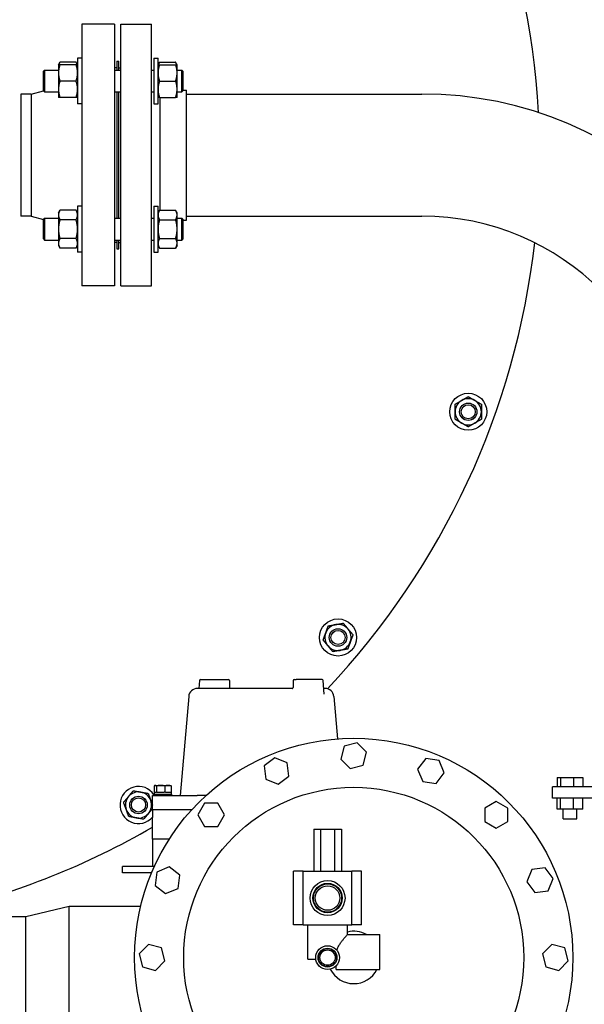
# Model space of a CAD drawing. Header units: inches. Extents: x 5 to 1128, y -85 to 748.
# Tile 115 of 256: x 210 to 226, y 200 to 228. Entities that reach past the tile are written whole.
import ezdxf

# ---------------------------------------------------------------- set-up
doc = ezdxf.new("R2010")
doc.units = ezdxf.units.IN
doc.header["$LTSCALE"] = 32
doc.header["$MEASUREMENT"] = 0
doc.layers.add('Visible (ANSI)', color=7, linetype='Continuous', lineweight=30)

msp = doc.modelspace()

# ---------------------------------------------------------------- linework, layer by layer
at = {"layer": 'Visible (ANSI)'}
for p, q in [((211.68226, 227.79617), (211.68226, 220.29617)), ((212.62226, 227.79617), (211.68226, 227.79617)), ((212.62226, 227.79617), (212.62226, 220.29617)), ((212.80476, 220.29617), (212.80476, 227.79617)), ((212.80476, 227.79617), (213.68476, 227.79617)), ((213.68476, 220.29617), (213.68476, 227.79617)), ((211.56026, 226.82374), (211.56026, 225.51124)), ((211.68226, 226.82374), (211.56026, 226.82374)), ((213.74526, 226.82374), (213.74526, 225.51124)), ((213.74526, 226.82374), (213.86726, 226.82374)), ((213.86726, 225.51124), (213.86726, 226.82374)), ((211.01326, 226.63624), (211.05513, 226.70876)), ((211.01326, 226.63624), (211.01326, 226.40186)), ((211.5184, 226.70876), (211.05513, 226.70876)), ((211.5184, 226.63624), (211.05513, 226.63624)), ((211.56026, 226.63624), (211.5184, 226.70876)), ((212.68226, 226.54617), (212.62226, 226.54617)), ((212.68226, 226.73367), (212.68226, 226.47999)), ((212.68226, 226.73367), (212.74476, 226.73367)), ((212.74476, 226.47999), (212.74476, 226.73367)), ((212.74476, 226.54617), (212.80476, 226.54617)), ((213.86726, 226.63624), (213.90913, 226.70876)), ((213.90913, 226.70876), (214.3724, 226.70876)), ((213.90913, 226.63624), (214.3724, 226.63624)), ((214.41426, 226.63624), (214.3724, 226.70876)), ((214.41426, 226.40186), (214.41426, 226.63624)), ((210.58226, 226.44869), (210.61356, 226.47999)), ((210.58226, 225.88629), (210.58226, 226.44869)), ((210.61356, 226.47999), (210.61356, 225.85499)), ((210.61356, 226.47999), (211.01326, 226.47999)), ((211.01326, 226.40186), (211.01326, 225.93311)), ((212.62226, 226.47999), (212.80476, 226.47999)), ((213.68476, 226.47999), (213.74526, 226.47999)), ((214.41426, 226.47999), (214.55096, 226.47999)), ((214.41426, 225.93311), (214.41426, 226.40186)), ((214.55096, 225.85499), (214.55096, 226.47999)), ((214.58226, 226.44869), (214.55096, 226.47999)), ((214.58226, 226.44869), (214.58226, 225.88629)), ((211.5184, 226.16749), (211.05513, 226.16749)), ((213.90913, 226.16749), (214.3724, 226.16749)), ((209.93226, 225.79617), (209.93226, 222.29617)), ((210.23115, 225.79617), (209.93226, 225.79617)), ((210.23115, 225.79617), (210.58226, 225.8869)), ((210.23115, 225.79617), (210.23115, 222.29617)), ((210.58226, 225.88629), (210.61356, 225.85499)), ((210.61356, 225.85499), (211.01326, 225.85499)), ((211.01326, 225.93311), (211.01326, 225.69874)), ((211.5184, 225.69874), (211.05513, 225.69874)), ((212.62226, 225.85499), (212.80476, 225.85499)), ((212.68226, 225.85499), (212.68226, 222.23735)), ((212.74476, 222.23735), (212.74476, 225.85499)), ((213.68476, 225.85499), (213.74526, 225.85499)), ((213.90913, 225.69874), (214.3724, 225.69874)), ((213.92476, 222.46612), (213.92476, 225.69874)), ((214.41426, 225.69874), (214.41426, 225.93311)), ((214.41426, 225.85499), (214.55096, 225.85499)), ((214.58226, 225.88629), (214.55096, 225.85499)), ((214.58226, 225.90617), (214.68476, 225.90617)), ((214.68476, 222.18617), (214.68476, 225.90617)), ((214.68476, 225.79617), (221.43276, 225.79617)), ((211.68226, 225.51124), (211.56026, 225.51124)), ((213.74526, 225.51124), (213.86726, 225.51124)), ((211.56026, 222.5811), (211.56026, 221.2686)), ((211.68226, 222.5811), (211.56026, 222.5811)), ((213.74526, 222.5811), (213.74526, 221.2686)), ((213.74526, 222.5811), (213.86726, 222.5811)), ((213.86726, 221.2686), (213.86726, 222.5811)), ((210.23115, 222.29617), (209.93226, 222.29617)), ((210.23115, 222.29617), (210.58226, 222.20543)), ((211.01326, 222.3936), (211.05513, 222.46612)), ((211.01326, 222.3936), (211.01326, 222.3308)), ((211.01326, 222.3308), (211.01326, 221.92485)), ((211.5184, 222.46612), (211.05513, 222.46612)), ((211.56026, 222.3936), (211.5184, 222.46612)), ((213.86726, 222.3936), (213.90913, 222.46612)), ((213.90913, 222.46612), (214.3724, 222.46612)), ((214.41426, 222.3936), (214.3724, 222.46612)), ((214.41426, 222.3308), (214.41426, 222.3936)), ((214.41426, 221.92485), (214.41426, 222.3308)), ((214.68476, 222.29617), (221.43276, 222.29617)), ((210.58226, 222.20605), (210.61356, 222.23735)), ((210.58226, 221.64365), (210.58226, 222.20605)), ((210.61356, 222.23735), (210.61356, 221.61235)), ((210.61356, 222.23735), (211.01326, 222.23735)), ((211.5184, 222.19548), (211.05513, 222.19548)), ((212.62226, 222.23735), (212.80476, 222.23735)), ((213.68476, 222.23735), (213.74526, 222.23735)), ((213.90913, 222.19548), (214.3724, 222.19548)), ((214.41426, 222.23735), (214.55096, 222.23735)), ((214.55096, 221.61235), (214.55096, 222.23735)), ((214.58226, 222.20605), (214.55096, 222.23735)), ((214.58226, 222.20605), (214.58226, 221.64365)), ((214.58226, 222.18617), (214.68476, 222.18617)), ((211.01326, 221.92485), (211.01326, 221.5189)), ((214.41426, 221.5189), (214.41426, 221.92485)), ((210.58226, 221.64365), (210.61356, 221.61235)), ((210.61356, 221.61235), (211.01326, 221.61235)), ((211.01326, 221.5189), (211.01326, 221.4561)), ((211.01326, 221.4561), (211.05513, 221.38358)), ((211.5184, 221.65422), (211.05513, 221.65422)), ((211.56026, 221.4561), (211.5184, 221.38358)), ((212.62226, 221.61235), (212.80476, 221.61235)), ((212.68226, 221.54617), (212.62226, 221.54617)), ((212.68226, 221.61235), (212.68226, 221.35867)), ((212.74476, 221.35867), (212.74476, 221.61235)), ((212.74476, 221.54617), (212.80476, 221.54617)), ((213.68476, 221.61235), (213.74526, 221.61235)), ((213.86726, 221.4561), (213.90913, 221.38358)), ((213.90913, 221.65422), (214.3724, 221.65422)), ((214.41426, 221.4561), (214.3724, 221.38358)), ((214.41426, 221.61235), (214.55096, 221.61235)), ((214.41426, 221.4561), (214.41426, 221.5189)), ((214.58226, 221.64365), (214.55096, 221.61235)), ((211.5184, 221.38358), (211.05513, 221.38358)), ((211.68226, 221.2686), (211.56026, 221.2686)), ((212.68226, 221.35867), (212.74476, 221.35867)), ((213.74526, 221.2686), (213.86726, 221.2686)), ((213.90913, 221.38358), (214.3724, 221.38358)), ((212.62226, 220.29617), (211.68226, 220.29617)), ((212.80476, 220.29617), (213.68476, 220.29617)), ((217.71589, 208.76617), (214.99494, 208.76617)), ((215.05297, 208.99705), (215.0353, 208.76617)), ((215.08288, 209.02477), (215.19005, 209.02477)), ((215.19005, 209.02477), (215.88544, 209.02477)), ((215.91544, 208.99477), (215.91544, 208.79483)), ((217.73909, 208.99477), (217.73909, 208.79483)), ((217.76909, 209.02477), (217.82849, 209.02477)), ((218.57164, 209.02477), (217.82849, 209.02477)), ((218.63175, 208.60254), (218.60155, 208.99705)), ((218.65959, 208.76617), (218.61922, 208.76617)), ((214.74589, 208.53796), (214.49726, 205.69617)), ((218.63175, 208.60248), (218.63175, 208.60254)), ((218.90864, 208.53796), (219.01497, 207.32263)), ((219.20619, 207.11105), (219.10697, 206.74075)), ((219.57648, 207.21027), (219.20619, 207.11105)), ((219.84756, 206.9392), (219.57648, 207.21027)), ((217.21481, 206.77998), (216.91067, 206.5466)), ((217.56899, 206.63327), (217.21481, 206.77998)), ((219.74834, 206.5689), (219.84756, 206.9392)), ((216.91067, 206.5466), (216.96071, 206.16652)), ((217.61903, 206.25319), (217.56899, 206.63327)), ((219.10697, 206.74075), (219.37804, 206.46968)), ((219.37804, 206.46968), (219.74834, 206.5689)), ((221.54297, 206.75408), (221.30959, 206.44994)), ((221.92305, 206.70404), (221.54297, 206.75408)), ((222.06975, 206.34986), (221.92305, 206.70404)), ((217.31489, 206.01982), (217.61903, 206.25319)), ((221.30959, 206.44994), (221.4563, 206.09576)), ((221.83638, 206.04572), (222.06975, 206.34986)), ((225.30607, 206.21861), (225.40529, 206.21861)), ((225.30607, 206.21861), (225.30607, 205.94261)), ((225.40529, 206.21861), (225.77558, 206.21861)), ((225.40529, 206.21861), (225.40529, 205.94261)), ((225.77558, 206.21861), (226.04666, 206.21861)), ((225.77558, 206.21861), (225.77558, 205.94261)), ((226.04666, 206.21861), (226.04666, 205.94261)), ((213.75457, 205.97117), (213.75457, 205.79817)), ((213.77984, 205.98617), (213.77211, 205.98275)), ((213.77984, 205.98617), (213.7873, 205.98617)), ((213.7873, 205.98617), (213.94215, 205.98617)), ((213.82002, 205.97117), (213.82002, 205.79817)), ((213.94215, 205.98617), (214.15369, 205.98617)), ((214.06429, 205.97117), (214.06429, 205.79817)), ((214.15369, 205.98617), (214.21784, 205.98617)), ((214.21784, 205.98617), (214.22556, 205.98275)), ((214.2431, 205.97117), (214.2431, 205.79817)), ((216.96071, 206.16652), (217.31489, 206.01982)), ((221.4563, 206.09576), (221.83638, 206.04572)), ((232.92276, 205.94261), (225.17576, 205.94261)), ((225.17576, 205.61761), (225.17576, 205.94261)), ((213.70715, 205.69617), (214.98616, 205.69617)), ((213.70715, 205.29617), (213.70715, 205.69617)), ((213.74884, 205.73617), (214.24884, 205.73617)), ((213.74884, 205.73617), (213.74884, 205.69617)), ((213.75434, 205.79817), (213.81544, 205.79817)), ((213.75434, 205.79817), (213.75434, 205.73617)), ((213.82002, 205.79817), (213.81544, 205.79817)), ((213.83714, 205.79817), (213.82002, 205.79817)), ((213.83714, 205.79817), (214.04717, 205.79817)), ((214.06429, 205.79817), (214.04717, 205.79817)), ((214.07682, 205.79817), (214.06429, 205.79817)), ((214.07682, 205.79817), (214.23057, 205.79817)), ((214.2431, 205.79817), (214.23057, 205.79817)), ((214.2431, 205.79817), (214.24334, 205.79817)), ((214.24334, 205.79817), (214.24334, 205.73617)), ((214.24884, 205.73617), (214.24884, 205.69617)), ((215.24116, 205.69617), (214.98616, 205.69617)), ((215.19758, 205.47867), (215.0059, 205.14667)), ((215.58094, 205.47867), (215.19758, 205.47867)), ((215.77262, 205.14667), (215.58094, 205.47867)), ((223.56526, 205.53003), (223.23326, 205.33835)), ((223.89726, 205.33835), (223.56526, 205.53003)), ((232.92276, 205.61761), (225.17576, 205.61761)), ((225.30607, 205.30961), (225.30607, 205.61761)), ((225.40529, 205.30961), (225.40529, 205.61761)), ((225.77558, 205.30961), (225.77558, 205.61761)), ((226.04666, 205.30961), (226.04666, 205.61761)), ((213.70715, 205.29617), (214.84104, 205.29617)), ((213.70715, 205.29617), (213.70715, 205.06593)), ((215.0059, 205.14667), (215.19758, 204.81467)), ((215.58094, 204.81467), (215.77262, 205.14667)), ((223.23326, 205.33835), (223.23326, 204.95499)), ((223.89726, 204.95499), (223.89726, 205.33835)), ((225.40529, 205.30961), (225.30607, 205.30961)), ((225.77558, 205.30961), (225.40529, 205.30961)), ((225.47936, 205.03361), (225.47936, 205.30961)), ((226.04666, 205.30961), (225.77558, 205.30961)), ((225.87336, 205.03361), (225.87336, 205.30961)), ((213.70715, 204.44617), (213.70715, 205.06593)), ((215.19758, 204.81467), (215.58094, 204.81467)), ((223.23326, 204.95499), (223.56526, 204.76331)), ((223.56526, 204.76331), (223.89726, 204.95499)), ((225.47936, 205.03361), (225.87336, 205.03361)), ((218.33005, 204.73867), (218.52865, 204.73867)), ((218.33005, 204.73867), (218.33005, 203.52867)), ((218.52865, 204.73867), (218.52865, 203.52867)), ((218.52865, 204.73867), (218.92587, 204.73867)), ((218.92587, 204.73867), (218.92587, 203.52867)), ((218.92587, 204.73867), (219.12448, 204.73867)), ((219.12448, 204.73867), (219.12448, 203.52867)), ((213.70715, 204.44617), (213.70715, 203.66617)), ((214.18805, 204.44617), (213.70715, 204.44617)), ((212.84979, 203.47867), (212.84979, 203.66617)), ((213.76308, 203.66617), (212.84979, 203.66617)), ((213.68118, 203.47867), (212.84979, 203.47867)), ((213.83189, 203.50445), (213.78185, 203.12437)), ((214.18607, 203.65116), (213.83189, 203.50445)), ((214.49021, 203.41778), (214.18607, 203.65116)), ((214.44017, 203.0377), (214.49021, 203.41778)), ((218.02726, 203.52867), (217.75226, 203.52867)), ((217.75226, 201.99367), (217.75226, 203.52867)), ((218.02726, 203.52867), (219.42726, 203.52867)), ((218.02726, 201.99367), (218.02726, 203.52867)), ((219.70226, 203.52867), (219.42726, 203.52867)), ((219.42726, 201.99367), (219.42726, 203.52867)), ((219.70226, 201.99367), (219.70226, 203.52867)), ((224.58512, 203.57522), (224.43841, 203.22104)), ((224.9652, 203.62526), (224.58512, 203.57522)), ((225.19857, 203.32112), (224.9652, 203.62526)), ((213.78185, 203.12437), (214.086, 202.891)), ((224.43841, 203.22104), (224.67179, 202.9169)), ((225.05187, 202.96694), (225.19857, 203.32112)), ((214.086, 202.891), (214.44017, 203.0377)), ((224.67179, 202.9169), (225.05187, 202.96694)), ((210.08137, 202.23435), (211.31937, 202.52585)), ((211.31937, 196.20785), (211.31937, 202.52585)), ((211.31937, 202.52585), (213.37003, 202.52585)), ((208.88737, 202.23435), (210.08137, 202.23435)), ((210.08137, 196.49935), (210.08137, 202.23435)), ((218.02726, 201.99367), (217.75226, 201.99367)), ((218.02726, 201.99367), (219.42726, 201.99367)), ((218.15976, 201.01367), (218.15976, 201.99367)), ((219.29476, 201.71367), (219.29476, 201.99367)), ((219.70226, 201.99367), (219.42726, 201.99367)), ((219.29476, 201.71367), (220.22726, 201.71367)), ((220.22726, 200.71367), (220.22726, 201.71367)), ((213.59674, 201.42897), (213.32566, 201.15789)), ((213.96703, 201.32975), (213.59674, 201.42897)), ((225.15935, 201.42897), (224.88827, 201.15789)), ((225.52964, 201.32975), (225.15935, 201.42897)), ((213.32566, 201.15789), (213.42488, 200.78759)), ((214.06626, 200.95945), (213.96703, 201.32975)), ((224.88827, 201.15789), (224.98749, 200.78759)), ((225.62887, 200.95945), (225.52964, 201.32975)), ((213.79518, 200.68837), (214.06626, 200.95945)), ((218.15976, 201.01367), (218.38962, 201.01367)), ((225.35779, 200.68837), (225.62887, 200.95945)), ((213.42488, 200.78759), (213.79518, 200.68837)), ((218.97726, 200.71367), (218.97726, 200.82324)), ((218.97726, 200.71367), (220.22726, 200.71367)), ((224.98749, 200.78759), (225.35779, 200.68837))]:
    msp.add_line(p, q, dxfattribs=at)
for centre, radius in [((222.76065, 216.69274), 0.53125), ((222.76065, 216.69274), 0.25014), ((222.76065, 216.69274), 0.25), ((222.76065, 216.69274), 0.20281), ((219.02722, 210.22624), 0.53125), ((219.02722, 210.22624), 0.25014), ((219.02722, 210.22624), 0.25), ((219.02722, 210.22624), 0.20281), ((219.47726, 201.05867), 6.281), ((219.47726, 201.05867), 4.874), ((213.30726, 205.42662), 0.25014), ((213.30726, 205.42662), 0.25), ((213.30726, 205.42662), 0.20281), ((218.72726, 202.76117), 0.5), ((218.72726, 202.76117), 0.41999), ((218.72726, 202.76117), 0.404), ((218.72726, 202.76117), 0.3515), ((218.72726, 201.05367), 0.34), ((218.72726, 201.05367), 0.27002), ((218.72726, 201.05367), 0.25819), ((218.72726, 201.05367), 0.219)]:
    msp.add_circle(centre, radius, dxfattribs=at)
for centre, radius, start, end in [((202.55726, 224.04617), 22.25, 3.136973, 222.13328), ((221.43276, 215.04617), 10.75, 0, 90), ((221.43276, 215.04617), 7.25, 0, 90), ((202.55726, 224.04617), 22.25, 316.598233, 353.52151), ((222.76065, 216.69274), 0.375, 120, 180), ((222.76065, 216.69274), 0.375, 60, 120), ((222.76065, 216.69274), 0.375, 0, 60), ((222.76065, 216.69274), 0.375, 180, 240), ((222.76065, 216.69274), 0.375, 300, 0), ((222.76065, 216.69274), 0.375, 240, 300), ((219.02722, 210.22624), 0.375, 100, 160), ((219.02722, 210.22624), 0.375, 40, 100), ((219.02722, 210.22624), 0.375, 340, 40), ((219.02722, 210.22624), 0.375, 160, 220), ((219.02722, 210.22624), 0.375, 220, 280), ((219.02722, 210.22624), 0.375, 280, 340), ((214.99494, 208.51617), 0.25, 90, 175), ((215.08288, 208.99477), 0.03, 90, 175.623809), ((215.88544, 208.99477), 0.03, 0, 90), ((217.76909, 208.99477), 0.03, 90, 180), ((218.57164, 208.99477), 0.03, 4.376191, 90), ((218.65959, 208.51617), 0.25, 5, 90), ((213.30726, 205.42662), 0.53125, 33.778207, 318.827991), ((213.30726, 205.42662), 0.375, 140, 200), ((213.30726, 205.42662), 0.375, 80, 140), ((213.30726, 205.42662), 0.375, 20, 80), ((213.30726, 205.42662), 0.375, 320, 20), ((213.30726, 205.42662), 0.375, 200, 260), ((213.30726, 205.42662), 0.375, 260, 320), ((202.55726, 224.04617), 22.25, 283.501438, 300.074041), ((219.47726, 201.05867), 0.75, 60.848336, 104.08336), ((219.47726, 201.05867), 0.75, 206.583477, 332.612892)]:
    msp.add_arc(centre, radius, start, end, dxfattribs=at)
for points, weights in [([(211.01326, 226.63624), (211.01326, 226.63624), (211.05513, 226.63624)], [1, 1.0379548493, 1]), ([(211.05513, 226.63624), (211.01326, 226.51064), (211.01326, 226.40186)], [1, 1.0379548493, 1]), ([(211.05513, 226.70876), (211.03306, 226.67052), (211.02281, 226.63624)], [1, 1.01965956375, 1.01895290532]), ([(211.55072, 226.63624), (211.54047, 226.67052), (211.5184, 226.70876)], [1.01895290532, 1.01965956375, 1]), ([(211.5184, 226.63624), (211.56026, 226.63624), (211.56026, 226.63624)], [1, 1.0379548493, 1]), ([(211.56026, 226.40186), (211.56026, 226.51064), (211.5184, 226.63624)], [1, 1.0379548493, 1]), ([(213.86726, 226.63624), (213.86726, 226.63624), (213.90913, 226.63624)], [1, 1.0379548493, 1]), ([(213.90913, 226.63624), (213.86726, 226.51064), (213.86726, 226.40186)], [1, 1.0379548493, 1]), ([(213.90913, 226.70876), (213.88706, 226.67052), (213.87681, 226.63624)], [1, 1.01965956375, 1.01895290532]), ([(214.40472, 226.63624), (214.39447, 226.67052), (214.3724, 226.70876)], [1.01895290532, 1.01965956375, 1]), ([(214.41426, 226.40186), (214.41426, 226.51064), (214.3724, 226.63624)], [1, 1.0379548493, 1]), ([(214.3724, 226.63624), (214.41426, 226.63624), (214.41426, 226.63624)], [1, 1.0379548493, 1]), ([(211.01326, 226.40186), (211.01326, 226.29309), (211.05513, 226.16749)], [1, 1.0379548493, 1]), ([(211.5184, 226.16749), (211.56026, 226.29309), (211.56026, 226.40186)], [1, 1.0379548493, 1]), ([(213.86726, 226.40186), (213.86726, 226.29309), (213.90913, 226.16749)], [1, 1.0379548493, 1]), ([(214.3724, 226.16749), (214.41426, 226.29309), (214.41426, 226.40186)], [1, 1.0379548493, 1]), ([(211.05513, 226.16749), (211.01326, 226.04189), (211.01326, 225.93311)], [1, 1.0379548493, 1]), ([(211.56026, 225.93311), (211.56026, 226.04189), (211.5184, 226.16749)], [1, 1.0379548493, 1]), ([(213.90913, 226.16749), (213.86726, 226.04189), (213.86726, 225.93311)], [1, 1.0379548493, 1]), ([(214.41426, 225.93311), (214.41426, 226.04189), (214.3724, 226.16749)], [1, 1.0379548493, 1]), ([(211.05513, 225.69874), (211.01326, 225.69874), (211.01326, 225.69874)], [1, 1.0379548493, 1]), ([(211.01326, 225.93311), (211.01326, 225.82434), (211.05513, 225.69874)], [1, 1.0379548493, 1]), ([(211.5184, 225.69874), (211.56026, 225.82434), (211.56026, 225.93311)], [1, 1.0379548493, 1]), ([(211.56026, 225.69874), (211.56026, 225.69874), (211.5184, 225.69874)], [1, 1.0379548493, 1]), ([(213.90913, 225.69874), (213.86726, 225.69874), (213.86726, 225.69874)], [1, 1.0379548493, 1]), ([(213.86726, 225.93311), (213.86726, 225.82434), (213.90913, 225.69874)], [1, 1.0379548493, 1]), ([(214.3724, 225.69874), (214.41426, 225.82434), (214.41426, 225.93311)], [1, 1.0379548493, 1]), ([(214.41426, 225.69874), (214.41426, 225.69874), (214.3724, 225.69874)], [1, 1.0379548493, 1]), ([(211.05513, 222.46612), (211.01326, 222.3936), (211.01326, 222.3308)], [1, 1.0379548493, 1]), ([(211.01326, 222.3308), (211.01326, 222.268), (211.05513, 222.19548)], [1, 1.0379548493, 1]), ([(211.56026, 222.3308), (211.56026, 222.3936), (211.5184, 222.46612)], [1, 1.0379548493, 1]), ([(211.5184, 222.19548), (211.56026, 222.268), (211.56026, 222.3308)], [1, 1.0379548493, 1]), ([(213.90913, 222.46612), (213.86726, 222.3936), (213.86726, 222.3308)], [1, 1.0379548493, 1]), ([(213.86726, 222.3308), (213.86726, 222.268), (213.90913, 222.19548)], [1, 1.0379548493, 1]), ([(214.41426, 222.3308), (214.41426, 222.3936), (214.3724, 222.46612)], [1, 1.0379548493, 1]), ([(214.3724, 222.19548), (214.41426, 222.268), (214.41426, 222.3308)], [1, 1.0379548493, 1]), ([(211.05513, 222.19548), (211.01326, 222.05045), (211.01326, 221.92485)], [1, 1.0379548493, 1]), ([(211.56026, 221.92485), (211.56026, 222.05045), (211.5184, 222.19548)], [1, 1.0379548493, 1]), ([(213.90913, 222.19548), (213.86726, 222.05045), (213.86726, 221.92485)], [1, 1.0379548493, 1]), ([(214.41426, 221.92485), (214.41426, 222.05045), (214.3724, 222.19548)], [1, 1.0379548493, 1]), ([(211.01326, 221.92485), (211.01326, 221.79925), (211.05513, 221.65422)], [1, 1.0379548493, 1]), ([(211.5184, 221.65422), (211.56026, 221.79925), (211.56026, 221.92485)], [1, 1.0379548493, 1]), ([(213.86726, 221.92485), (213.86726, 221.79925), (213.90913, 221.65422)], [1, 1.0379548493, 1]), ([(214.3724, 221.65422), (214.41426, 221.79925), (214.41426, 221.92485)], [1, 1.0379548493, 1]), ([(211.05513, 221.65422), (211.01326, 221.5817), (211.01326, 221.5189)], [1, 1.0379548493, 1]), ([(211.01326, 221.5189), (211.01326, 221.4561), (211.05513, 221.38358)], [1, 1.0379548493, 1]), ([(211.56026, 221.5189), (211.56026, 221.5817), (211.5184, 221.65422)], [1, 1.0379548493, 1]), ([(211.5184, 221.38358), (211.56026, 221.4561), (211.56026, 221.5189)], [1, 1.0379548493, 1]), ([(213.90913, 221.65422), (213.86726, 221.5817), (213.86726, 221.5189)], [1, 1.0379548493, 1]), ([(213.86726, 221.5189), (213.86726, 221.4561), (213.90913, 221.38358)], [1, 1.0379548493, 1]), ([(214.41426, 221.5189), (214.41426, 221.5817), (214.3724, 221.65422)], [1, 1.0379548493, 1]), ([(214.3724, 221.38358), (214.41426, 221.4561), (214.41426, 221.5189)], [1, 1.0379548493, 1]), ([(222.38565, 216.90924), (222.48614, 216.96726), (222.57315, 217.0175)], [1, 1.0379548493, 1]), ([(222.57315, 217.0175), (222.66017, 217.06774), (222.76065, 217.12575)], [1, 1.0379548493, 1]), ([(222.76065, 217.12575), (222.86114, 217.06774), (222.94815, 217.0175)], [1, 1.0379548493, 1]), ([(222.94815, 217.0175), (223.03517, 216.96726), (223.13565, 216.90924)], [1, 1.0379548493, 1]), ([(222.38565, 216.69274), (222.38565, 216.79322), (222.38565, 216.90924)], [1, 1.0379548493, 1]), ([(222.38565, 216.47623), (222.38565, 216.59226), (222.38565, 216.69274)], [1, 1.0379548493, 1]), ([(223.13565, 216.90924), (223.13565, 216.79322), (223.13565, 216.69274)], [1, 1.0379548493, 1]), ([(223.13565, 216.69274), (223.13565, 216.59226), (223.13565, 216.47623)], [1, 1.0379548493, 1]), ([(222.57315, 216.36798), (222.48614, 216.41822), (222.38565, 216.47623)], [1, 1.0379548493, 1]), ([(222.76065, 216.25972), (222.66017, 216.31774), (222.57315, 216.36798)], [1, 1.0379548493, 1]), ([(222.94815, 216.36798), (222.86114, 216.31774), (222.76065, 216.25972)], [1, 1.0379548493, 1]), ([(223.13565, 216.47623), (223.03517, 216.41822), (222.94815, 216.36798)], [1, 1.0379548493, 1]), ([(218.67483, 210.35449), (218.7092, 210.44891), (218.74888, 210.55794)], [1, 1.0379548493, 1]), ([(218.74888, 210.55794), (218.86315, 210.57809), (218.9621, 210.59554)], [1, 1.0379548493, 1]), ([(218.9621, 210.59554), (219.06105, 210.61299), (219.17532, 210.63313)], [1, 1.0379548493, 1]), ([(219.17532, 210.63313), (219.2499, 210.54425), (219.31449, 210.46728)], [1, 1.0379548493, 1]), ([(219.31449, 210.46728), (219.37907, 210.39031), (219.45365, 210.30143)], [1, 1.0379548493, 1]), ([(218.60078, 210.15104), (218.64047, 210.26007), (218.67483, 210.35449)], [1, 1.0379548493, 1]), ([(219.45365, 210.30143), (219.41397, 210.1924), (219.3796, 210.09798)], [1, 1.0379548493, 1]), ([(218.73995, 209.98519), (218.67536, 210.06216), (218.60078, 210.15104)], [1, 1.0379548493, 1]), ([(218.87912, 209.81934), (218.80454, 209.90822), (218.73995, 209.98519)], [1, 1.0379548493, 1]), ([(219.30555, 209.89453), (219.19129, 209.87438), (219.09234, 209.85693)], [1, 1.0379548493, 1]), ([(219.3796, 210.09798), (219.34524, 210.00356), (219.30555, 209.89453)], [1, 1.0379548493, 1]), ([(219.09234, 209.85693), (218.99338, 209.83948), (218.87912, 209.81934)], [1, 1.0379548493, 1]), ([(213.7873, 205.98617), (213.77211, 205.98617), (213.75457, 205.97117)], [2.17247578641, 2.17247578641, 2.01649904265]), ([(213.82002, 205.97117), (213.80249, 205.98617), (213.7873, 205.98617)], [2.01649904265, 2.17247578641, 2.17247578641]), ([(213.94215, 205.98617), (213.88547, 205.98617), (213.82002, 205.97117)], [2.17247578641, 2.17247578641, 2.01649904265]), ([(214.06429, 205.97117), (213.99884, 205.98617), (213.94215, 205.98617)], [2.01649904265, 2.17247578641, 2.17247578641]), ([(214.15369, 205.98617), (214.1122, 205.98617), (214.06429, 205.97117)], [2.17247578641, 2.17247578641, 2.01649904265]), ([(214.2431, 205.97117), (214.19519, 205.98617), (214.15369, 205.98617)], [2.01649904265, 2.17247578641, 2.17247578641]), ([(214.22556, 205.98275), (214.23385, 205.97908), (214.2431, 205.97117)], [2.13482161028, 2.09583913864, 2.01649904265]), ([(212.88083, 205.50182), (212.95541, 205.5907), (213.02, 205.66767)], [1, 1.0379548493, 1]), ([(213.02, 205.66767), (213.08458, 205.74464), (213.15916, 205.83352)], [1, 1.0379548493, 1]), ([(213.15916, 205.83352), (213.27343, 205.81337), (213.37238, 205.79593)], [1, 1.0379548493, 1]), ([(213.37238, 205.79593), (213.47134, 205.77848), (213.5856, 205.75833)], [1, 1.0379548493, 1]), ([(213.5856, 205.75833), (213.62528, 205.6493), (213.65965, 205.55488)], [1, 1.0379548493, 1]), ([(212.95488, 205.29837), (212.92051, 205.39279), (212.88083, 205.50182)], [1, 1.0379548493, 1]), ([(213.65965, 205.55488), (213.68264, 205.49172), (213.70715, 205.42436)], [1, 1.02507552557, 1.01701789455]), ([(213.02893, 205.09492), (212.98924, 205.20394), (212.95488, 205.29837)], [1, 1.0379548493, 1]), ([(213.24214, 205.05732), (213.14319, 205.07477), (213.02893, 205.09492)], [1, 1.0379548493, 1]), ([(213.59453, 205.18558), (213.52994, 205.10861), (213.45536, 205.01972)], [1, 1.0379548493, 1]), ([(213.70715, 205.3198), (213.64806, 205.24938), (213.59453, 205.18558)], [1.01103249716, 1.03125644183, 1]), ([(213.45536, 205.01972), (213.3411, 205.03987), (213.24214, 205.05732)], [1, 1.0379548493, 1])]:
    msp.add_rational_spline(points, weights, degree=2, dxfattribs=at)
for points, knots in [([(215.91544, 208.79484), (215.91544, 208.79161), (215.91598, 208.78834), (215.91807, 208.78222), (215.91965, 208.77929), (215.92358, 208.77422), (215.92599, 208.77199), (215.92976, 208.76949), (215.93101, 208.7688), (215.93324, 208.76775), (215.93425, 208.76736), (215.93584, 208.76683), (215.93647, 208.76665), (215.93768, 208.76635), (215.93823, 208.76624), (215.93864, 208.76617)], [0, 0, 0, 0, 0.024930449, 0.024930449, 0.049981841, 0.049981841, 0.074915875, 0.074915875, 0.086492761, 0.086492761, 0.095982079, 0.095982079, 0.10281225, 0.10281225, 0.11091607, 0.11091607, 0.11091607, 0.11091607]), ([(217.71495, 208.76604), (217.71495, 208.76604), (217.71495, 208.76604), (217.71496, 208.76604), (217.71508, 208.76605), (217.71556, 208.76612), (217.71582, 208.76615), (217.71667, 208.76631), (217.71741, 208.76647), (217.71906, 208.76694), (217.71998, 208.76725), (217.72214, 208.76812), (217.72341, 208.76874), (217.72642, 208.77051), (217.72815, 208.77179), (217.73181, 208.7752), (217.73366, 208.77752), (217.7367, 208.78278), (217.73786, 208.78584), (217.73889, 208.79088), (217.73909, 208.79284), (217.73909, 208.7948)], [0.055274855, 0.055274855, 0.055274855, 0.055274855, 0.055483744, 0.055483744, 0.064261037, 0.064261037, 0.069977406, 0.069977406, 0.07941509, 0.07941509, 0.088516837, 0.088516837, 0.100218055, 0.100218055, 0.117058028, 0.117058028, 0.139593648, 0.139593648, 0.164197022, 0.164197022, 0.179313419, 0.179313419, 0.179313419, 0.179313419]), ([(218.99928, 201.25765), (219.00252, 201.27765), (219.00781, 201.29711), (219.02618, 201.34866), (219.04205, 201.37984), (219.07717, 201.43941), (219.09643, 201.46775), (219.13465, 201.52066), (219.15363, 201.54519), (219.20414, 201.60861), (219.23662, 201.64675), (219.27068, 201.68621), (219.27968, 201.6965), (219.29173, 201.71023), (219.29476, 201.71367), (219.29476, 201.71367)], [-4.11348506, -4.11348506, -4.11348506, -4.11348506, -3.95493854, -3.95493854, -3.68244578, -3.68244578, -3.40995303, -3.40995303, -3.13746027, -3.13746027, -2.62558796, -2.62558796, -2.3696518, -2.3696518, -2.11371565, -2.11371565, -2.11371565, -2.11371565])]:
    msp.add_open_spline(points, degree=3, knots=knots, dxfattribs=at)

doc.saveas('drawing.dxf')
